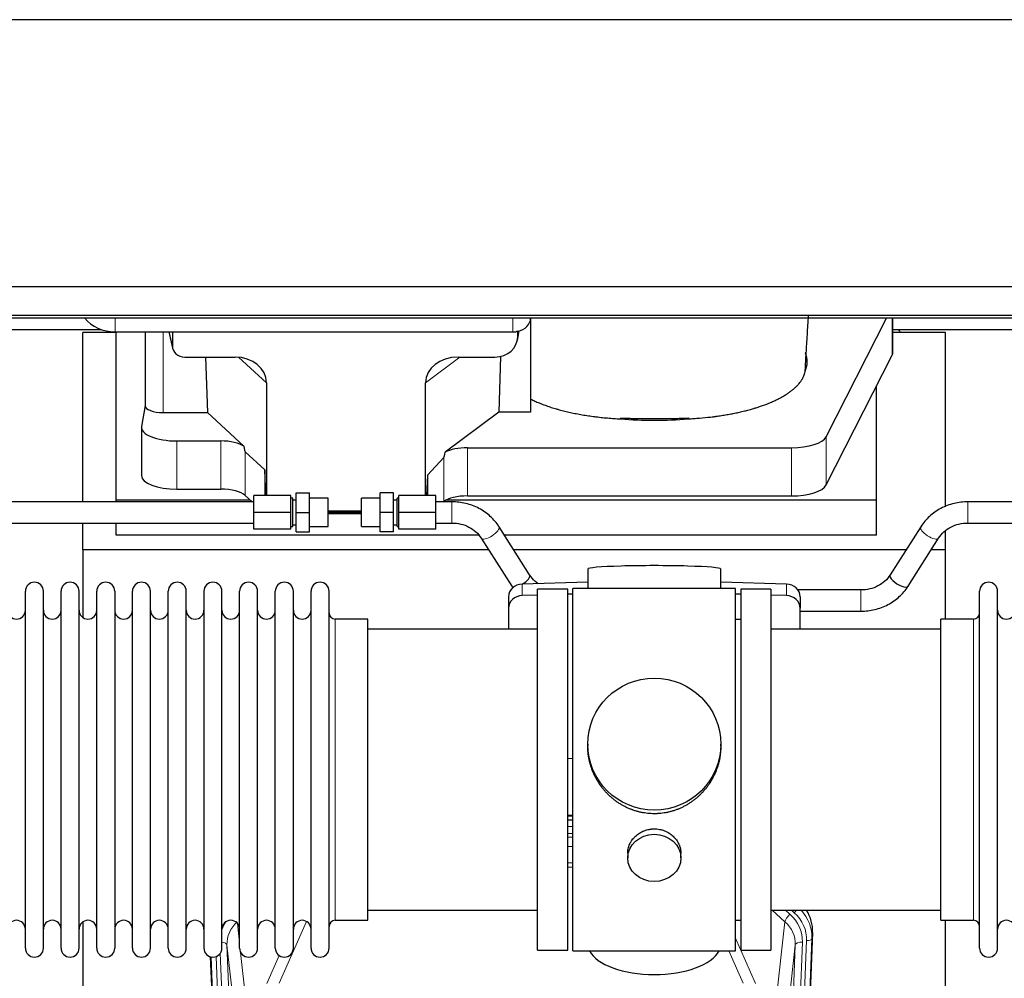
# Model space of a CAD drawing. Header units: inches. Extents: x 0 to 23760, y -13 to 16800.
# Tile 11 of 222: x 3426 to 3983, y 6109 to 6651. Entities that reach past the tile are written whole.
import ezdxf

# ---------------------------------------------------------------- set-up
doc = ezdxf.new("R2010")
doc.units = ezdxf.units.IN
doc.layers.add('254', color=7, linetype='Continuous', true_color=0xffffff)

msp = doc.modelspace()

# ---------------------------------------------------------------- linework, layer by layer
at = {"layer": '254', "color": 2, "linetype": 'Continuous', "lineweight": 25}
for p, q in [((6116.291, 6650.91), (2761.791, 6650.91)), ((6116.291, 6499.885), (2761.791, 6499.885)), ((4386.089, 6483.601), (2811.291, 6483.601)), ((4386.089, 6482.101), (2811.291, 6482.101)), ((3715.345, 6482.102), (3715.345, 6429.049)), ((3882.558, 6415.077), (3916.658, 6482.1)), ((3920.315, 6462.771), (3920.315, 6482.1)), ((3360.317, 6475.733), (3472.251, 6475.733)), ((3480.951, 6473.993), (3461.951, 6473.993)), ((3461.951, 6378.297), (3461.951, 6473.993)), ((3480.345, 6474.377), (3705.345, 6474.377)), ((3480.951, 6379.282), (3480.951, 6474.376)), ((3497.277, 6474.379), (3497.277, 6432.637)), ((3510.689, 6474.377), (3512.794, 6465.135)), ((3512.655, 6474.377), (3512.655, 6466.366)), ((3707.85, 6469.609), (3708.935, 6474.906)), ((3708.06, 6471.676), (3708.06, 6474.973)), ((3949.951, 6473.993), (3920.316, 6473.993)), ((3920.317, 6475.733), (4032.251, 6475.733)), ((3949.951, 6375.543), (3949.951, 6473.993)), ((3882.558, 6387.822), (3919.947, 6461.309)), ((3519.628, 6460.18), (3548.089, 6460.18)), ((3531.342, 6460.18), (3532.576, 6428.731)), ((3674.257, 6460.18), (3695.109, 6460.18)), ((3698.228, 6460.516), (3697.307, 6429.049)), ((3565.885, 6445.55), (3565.885, 6381.797)), ((3655.92, 6381.797), (3655.92, 6445.644)), ((3910.951, 6379.282), (3910.951, 6443.628)), ((3497.277, 6432.767), (3495.206, 6420.879)), ((3507.486, 6428.731), (3532.576, 6428.731)), ((3553.126, 6409.752), (3532.576, 6428.731)), ((3697.307, 6429.049), (3667.055, 6406.329)), ((3715.345, 6429.049), (3697.307, 6429.049)), ((3495.162, 6420.37), (3495.162, 6393.115)), ((3515.162, 6412.716), (3539.996, 6412.716)), ((3564.965, 6396.415), (3553.855, 6406.582)), ((3679.536, 6408.886), (3862.926, 6408.886)), ((3666.219, 6403.423), (3656.901, 6393.277)), ((3564.965, 6396.415), (3564.965, 6381.796)), ((3565.538, 6381.796), (3564.965, 6396.415)), ((3656.901, 6393.277), (3656.347, 6381.796)), ((3656.901, 6393.277), (3656.901, 6381.796)), ((3515.162, 6385.461), (3539.996, 6385.461)), ((3558.732, 6378.296), (3402.732, 6378.296)), ((3480.951, 6378.296), (3480.951, 6379.282)), ((3556.712, 6379.282), (3480.951, 6379.282)), ((3553.855, 6381.918), (3557.775, 6378.296)), ((3558.732, 6372.296), (3558.732, 6381.796)), ((3579.732, 6381.796), (3558.732, 6381.796)), ((3579.732, 6372.296), (3579.732, 6381.796)), ((3580.732, 6380.296), (3579.732, 6380.296)), ((3580.732, 6364.296), (3580.732, 6380.296)), ((3582.732, 6379.296), (3580.732, 6379.296)), ((3582.732, 6372.296), (3582.732, 6383.296)), ((3582.732, 6383.296), (3590.232, 6383.296)), ((3590.232, 6372.296), (3590.232, 6383.296)), ((3600.732, 6380.296), (3590.232, 6380.296)), ((3600.732, 6364.296), (3600.732, 6380.296)), ((3630.232, 6380.296), (3619.732, 6380.296)), ((3619.732, 6364.296), (3619.732, 6380.296)), ((3630.232, 6372.296), (3630.232, 6383.296)), ((3637.732, 6383.296), (3630.232, 6383.296)), ((3637.732, 6372.296), (3637.732, 6383.296)), ((3639.732, 6379.296), (3637.732, 6379.296)), ((3640.732, 6380.296), (3639.732, 6380.296)), ((3639.732, 6364.296), (3639.732, 6380.296)), ((3640.732, 6372.296), (3640.732, 6381.796)), ((3661.732, 6381.796), (3640.732, 6381.796)), ((3661.732, 6372.296), (3661.732, 6381.796)), ((3670.732, 6378.296), (3661.732, 6378.296)), ((3665.898, 6378.296), (3666.219, 6378.533)), ((3910.951, 6379.282), (3667.437, 6379.282)), ((3679.536, 6381.631), (3862.926, 6381.631)), ((3910.951, 6359.479), (3910.951, 6379.282)), ((4118.732, 6378.296), (3962.732, 6378.296)), ((3558.732, 6362.796), (3558.732, 6372.296)), ((3579.732, 6372.296), (3558.732, 6372.296)), ((3579.732, 6362.796), (3579.732, 6372.296)), ((3582.732, 6361.296), (3582.732, 6372.296)), ((3582.732, 6372.296), (3590.232, 6372.296)), ((3590.232, 6361.296), (3590.232, 6372.296)), ((3619.732, 6372.299), (3600.732, 6372.299)), ((3600.732, 6372.294), (3619.732, 6372.294)), ((3619.732, 6372.956), (3600.733, 6372.956)), ((3630.232, 6361.296), (3630.232, 6372.296)), ((3637.732, 6372.296), (3630.232, 6372.296)), ((3637.732, 6361.296), (3637.732, 6372.296)), ((3640.732, 6362.796), (3640.732, 6372.296)), ((3661.732, 6372.296), (3640.732, 6372.296)), ((3661.732, 6362.796), (3661.732, 6372.296)), ((3600.732, 6371.653), (3619.731, 6371.653)), ((3402.732, 6366.296), (3558.732, 6366.296)), ((3461.951, 6351.168), (3461.951, 6366.297)), ((3480.951, 6359.479), (3480.951, 6366.296)), ((3579.732, 6362.796), (3558.732, 6362.796)), ((3579.732, 6364.296), (3580.732, 6364.296)), ((3580.732, 6365.296), (3582.732, 6365.296)), ((3582.732, 6361.296), (3590.232, 6361.296)), ((3590.232, 6364.296), (3600.732, 6364.296)), ((3619.732, 6364.296), (3630.232, 6364.296)), ((3637.732, 6361.296), (3630.232, 6361.296)), ((3637.732, 6365.296), (3639.732, 6365.296)), ((3639.732, 6364.296), (3640.732, 6364.296)), ((3661.732, 6362.796), (3640.732, 6362.796)), ((3661.732, 6366.296), (3670.732, 6366.296)), ((3714.763, 6337.002), (3697.443, 6364.191)), ((3936.021, 6364.191), (3918.7, 6337.002)), ((3949.951, 6351.168), (3949.951, 6361.907)), ((3962.732, 6366.296), (4118.732, 6366.296)), ((3685.88, 6359.479), (3480.951, 6359.479)), ((3687.322, 6357.744), (3704.643, 6330.554)), ((3910.951, 6359.479), (3700.439, 6359.479)), ((3928.821, 6330.554), (3946.142, 6357.744)), ((3461.951, 6351.168), (3461.951, 6312.923)), ((3691.517, 6351.168), (3461.951, 6351.168)), ((3927.724, 6351.168), (3705.745, 6351.168)), ((3949.951, 6351.168), (3941.945, 6351.168)), ((3949.951, 6311.969), (3949.951, 6351.168)), ((3747.627, 6340.312), (3747.627, 6329.249)), ((3822.955, 6329.249), (3822.955, 6340.312)), ((3429.491, 6316.318), (3429.491, 6327.719)), ((3439.691, 6316.318), (3439.691, 6327.719)), ((3449.691, 6316.318), (3449.691, 6327.719)), ((3459.891, 6316.318), (3459.891, 6327.719)), ((3469.891, 6316.318), (3469.891, 6327.719)), ((3480.091, 6327.719), (3480.091, 6316.318)), ((3490.091, 6316.318), (3490.091, 6327.719)), ((3500.291, 6316.318), (3500.291, 6327.719)), ((3510.291, 6125.919), (3510.291, 6327.719)), ((3520.491, 6125.919), (3520.491, 6327.719)), ((3530.491, 6327.719), (3530.491, 6125.919)), ((3540.691, 6125.919), (3540.691, 6327.719)), ((3550.691, 6125.919), (3550.691, 6327.719)), ((3560.891, 6125.919), (3560.891, 6327.719)), ((3570.891, 6125.919), (3570.891, 6327.719)), ((3581.091, 6125.919), (3581.091, 6327.719)), ((3591.091, 6125.919), (3591.091, 6327.719)), ((3601.291, 6125.919), (3601.291, 6327.719)), ((3747.628, 6332.886), (3710.512, 6331.736)), ((3736.291, 6328.819), (3719.291, 6328.819)), ((3719.291, 6124.819), (3719.291, 6328.819)), ((3736.291, 6124.819), (3736.291, 6328.819)), ((3784.002, 6329.249), (3739.291, 6329.249)), ((3739.291, 6124.389), (3739.291, 6329.249)), ((3831.291, 6329.249), (3784.002, 6329.249)), ((3860.07, 6331.736), (3822.954, 6332.886)), ((3831.291, 6124.389), (3831.291, 6329.249)), ((3851.291, 6328.819), (3834.291, 6328.819)), ((3834.291, 6328.819), (3834.291, 6124.819)), ((3851.291, 6328.819), (3851.291, 6124.819)), ((3902.11, 6328.449), (3866.542, 6328.449)), ((3969.291, 6316.318), (3969.291, 6327.719)), ((3979.491, 6316.318), (3979.491, 6327.719)), ((3702.791, 6324.644), (3702.791, 6318.18)), ((3719.292, 6325.543), (3710.512, 6325.271)), ((3739.292, 6326.163), (3736.292, 6326.07)), ((3834.29, 6326.07), (3831.291, 6326.163)), ((3860.07, 6325.271), (3851.291, 6325.543)), ((3867.791, 6324.644), (3867.791, 6318.18)), ((3702.791, 6318.18), (3702.791, 6306.319)), ((3867.791, 6306.319), (3867.791, 6318.18)), ((3429.491, 6125.919), (3429.491, 6316.318)), ((3439.691, 6125.919), (3439.691, 6316.318)), ((3449.691, 6125.919), (3449.691, 6316.318)), ((3459.891, 6125.919), (3459.891, 6316.318)), ((3469.891, 6125.919), (3469.891, 6316.318)), ((3480.091, 6316.318), (3480.091, 6125.919)), ((3490.091, 6125.919), (3490.091, 6316.318)), ((3500.291, 6125.919), (3500.291, 6316.318)), ((3623.291, 6311.969), (3604.791, 6311.969)), ((3623.291, 6141.669), (3623.291, 6311.969)), ((3834.291, 6311.819), (3831.291, 6311.819)), ((3867.791, 6316.449), (3902.11, 6316.449)), ((3965.791, 6311.969), (3947.291, 6311.969)), ((3947.291, 6302.348), (3947.291, 6311.969)), ((3969.291, 6125.919), (3969.291, 6316.318)), ((3979.491, 6125.919), (3979.491, 6316.318)), ((3719.291, 6306.319), (3623.291, 6306.319)), ((3947.291, 6306.319), (3851.291, 6306.319)), ((3947.291, 6141.669), (3947.291, 6302.348)), ((3747.652, 6241.307), (3747.652, 6240.17)), ((3822.931, 6240.169), (3822.931, 6241.307)), ((3736.292, 6233.308), (3739.292, 6233.215)), ((3739.289, 6200.937), (3736.291, 6200.937)), ((3736.289, 6198.433), (3739.288, 6198.433)), ((3770.243, 6179.535), (3770.243, 6176.95)), ((3800.339, 6176.95), (3800.339, 6179.523)), ((3623.291, 6147.319), (3719.291, 6147.319)), ((3851.291, 6147.319), (3947.291, 6147.319)), ((3461.951, 6140.71), (3461.951, 5913.909)), ((3604.791, 6141.669), (3623.291, 6141.669)), ((3831.291, 6141.819), (3834.291, 6141.819)), ((3947.291, 6141.669), (3965.791, 6141.669)), ((3949.951, 5928.101), (3949.951, 6141.664)), ((3874.813, 6134.816), (3861.695, 5801.615)), ((3719.291, 6124.819), (3736.291, 6124.819)), ((3739.291, 6124.389), (3831.291, 6124.389)), ((3834.291, 6124.819), (3851.291, 6124.819)), ((3546.887, 5801.615), (3534.314, 6120.978))]:
    msp.add_line(p, q, dxfattribs=at)
at = {"layer": '254', "color": 110, "linetype": 'Continuous', "lineweight": 13}
for p, q in [((3480.345, 6474.377), (3480.345, 6482.101)), ((3705.345, 6474.377), (3705.345, 6482.101)), ((3919.947, 6482.1), (3919.947, 6461.309)), ((3507.486, 6428.731), (3507.486, 6474.377)), ((3510.831, 6474.377), (3512.655, 6466.366)), ((3708.06, 6471.676), (3708.708, 6474.839)), ((3565.885, 6445.55), (3550.147, 6460.086)), ((3675.276, 6460.18), (3655.92, 6445.644)), ((3515.162, 6412.716), (3515.162, 6385.461)), ((3539.996, 6412.716), (3539.996, 6385.461)), ((3882.558, 6415.077), (3882.558, 6387.822)), ((3553.855, 6406.582), (3553.855, 6381.918)), ((3679.536, 6408.886), (3679.536, 6381.631)), ((3862.926, 6408.886), (3862.926, 6381.631)), ((3666.219, 6403.423), (3666.219, 6378.533)), ((3670.732, 6378.296), (3670.732, 6366.296)), ((3962.732, 6378.296), (3962.732, 6366.296)), ((3710.512, 6331.736), (3710.512, 6325.271)), ((3860.07, 6331.736), (3860.07, 6325.271)), ((3902.11, 6328.449), (3902.11, 6316.449)), ((3604.791, 6141.669), (3604.791, 6311.969)), ((3965.791, 6302.348), (3965.791, 6311.969)), ((3965.791, 6141.669), (3965.791, 6302.348)), ((3739.289, 6200.547), (3736.291, 6200.547)), ((3736.289, 6194.795), (3739.29, 6194.795)), ((3739.29, 6190.825), (3736.289, 6190.825)), ((3736.29, 6188.734), (3739.289, 6188.734)), ((3739.289, 6183.441), (3736.29, 6183.441)), ((3736.29, 6174.183), (3739.29, 6174.183)), ((3739.29, 6171.738), (3736.29, 6171.738)), ((3859.217, 6140.842), (3851.915, 6147.319)), ((3862.042, 6145.098), (3859.537, 6147.319)), ((3864.433, 6145.933), (3862.871, 6147.319)), ((3549.464, 6139.95), (3550.691, 6128.863)), ((3588.459, 6141.073), (3573.078, 6106.042)), ((3853.992, 6093.642), (3859.217, 6140.842)), ((3874.813, 6134.816), (3874.433, 6131.379)), ((3543.528, 6127.696), (3556.594, 5795.803)), ((3548.775, 6080.29), (3543.528, 6127.696)), ((3831.291, 6131.571), (3842.566, 6105.892)), ((3851.989, 5795.803), (3865.055, 6127.696)), ((3869.047, 6129.323), (3855.981, 5797.429)), ((3858.328, 5797.137), (3871.439, 6130.159)), ((3865.055, 6127.696), (3859.807, 6080.29)), ((3874.433, 6131.379), (3861.322, 5798.357)), ((3539.784, 6123.012), (3552.602, 5797.429)), ((3551.281, 6123.539), (3554.59, 6093.642)), ((3566.017, 6105.892), (3572.997, 6121.79)), ((3835.504, 6106.042), (3827.449, 6124.389)), ((3547.261, 5798.357), (3534.562, 6120.92)), ((3537.497, 6121.188), (3550.255, 5797.137))]:
    msp.add_line(p, q, dxfattribs=at)
at = {"layer": '254', "color": 2, "linetype": 'Continuous', "lineweight": 25}
for centre, radius, start, end in [((3434.591, 6327.719), 5.1, 0, 180), ((3454.791, 6327.719), 5.1, 0, 180), ((3474.991, 6327.719), 5.1, 0, 180), ((3495.191, 6327.719), 5.1, 0, 180), ((3515.391, 6327.719), 5.1, 0, 180), ((3535.591, 6327.719), 5.1, 0, 180), ((3555.791, 6327.719), 5.1, 0, 180), ((3575.991, 6327.719), 5.1, 0, 180), ((3596.191, 6327.719), 5.1, 0, 180), ((3974.391, 6327.719), 5.1, 0, 180), ((3424.491, 6316.969), 5, 180, 0), ((3444.691, 6316.969), 5, 180, 0), ((3464.891, 6316.969), 5, 180, 0), ((3485.091, 6316.969), 5, 180, 0), ((3505.291, 6316.969), 5, 180, 0), ((3525.491, 6316.969), 5, 180, 0), ((3545.691, 6316.969), 5, 180, 0), ((3565.891, 6316.969), 5, 180, 0), ((3586.091, 6316.969), 5, 180, 0), ((3984.491, 6316.969), 5, 180, 0), ((3604.791, 6315.469), 3.5, 180, 270), ((3965.791, 6315.469), 3.5, 270, 0), ((3424.491, 6136.669), 5, 0, 180), ((3444.691, 6136.669), 5, 0, 180), ((3464.891, 6136.669), 5, 0, 180), ((3485.091, 6136.669), 5, 0, 180), ((3505.291, 6136.669), 5, 0, 180), ((3525.491, 6136.669), 5, 0, 180), ((3545.691, 6136.669), 5, 0, 180), ((3565.891, 6136.669), 5, 0, 180), ((3586.091, 6136.669), 5, 0, 180), ((3604.791, 6138.169), 3.5, 90, 180), ((3965.791, 6138.169), 3.5, 0, 90), ((3984.491, 6136.669), 5, 0, 180), ((3434.591, 6125.919), 5.1, 180, 0), ((3454.791, 6125.919), 5.1, 180, 0), ((3474.991, 6125.919), 5.1, 180, 0), ((3495.191, 6125.919), 5.1, 180, 0), ((3515.391, 6125.919), 5.1, 180, 0), ((3535.591, 6125.919), 5.1, 180, 0), ((3555.791, 6125.919), 5.1, 180, 0), ((3575.991, 6125.919), 5.1, 180, 0), ((3596.191, 6125.919), 5.1, 180, 0), ((3974.391, 6125.919), 5.1, 180, 0)]:
    msp.add_arc(centre, radius, start, end, dxfattribs=at)
for centre, major_axis, ratio, start_param, end_param in [((3480.345, 6490.245), (-20, 0), 0.7933958, 0.5389795, 1.5707963), ((3705.345, 6482.311), (-10, 0), 0.7933958, 1.8474697, 3.1150834), ((3705.345, 6482.311), (-10, 0), 0.7933958, 1.5707963, 1.7425489), ((3705.345, 6495.17), (0, -20.985), 0.4765235, 0.1717525, 0.2749449), ((3705.951, 6377.836), (-244, 0), 0.8870108, 3.6019342, 3.6108681), ((3695.019, 6471.756), (13.036, -0.373), 0.8874794, 4.7446027, 6.3085613), ((3519.682, 6466.413), (-7.024, -0.222), 0.8867966, 6.2551969, 7.8183965), ((3785.295, 6457.498), (-86.5, 0), 0.3826834, 2.9725041, 3.2916257), ((3900.315, 6462.771), (-20, 0), 0.3826834, 2.9492947, 3.1416097), ((3547.473, 6445.044), (-18.368, -1.548), 0.8197595, 3.0726, 4.6099191), ((3675.015, 6445.044), (19.053, -1.602), 0.7899984, 1.6768142, 3.2079098), ((3507.486, 6432.637), (-10.208, 0), 0.3826834, 0.0000123, 1.5707963), ((3785.295, 6457.498), (-86.5, 0), 0.3826834, 1.3483772, 1.7943795), ((3515.162, 6420.37), (-20, 0), 0.3826834, 6.216629, 7.8539816), ((3539.996, 6406.976), (15, 0), 0.3826834, 0.5047652, 1.5707963), ((3862.926, 6416.539), (-20, 0), 0.3826834, 1.5707963, 2.9492947), ((3539.996, 6818.19), (13.933, -411.641), 0.0134983, 6.1578935, 6.2699677), ((3679.536, 6749.656), (-13.469, -346.314), 0.0190642, 0.0224463, 0.1321927), ((3679.536, 6403.145), (15, 0), 0.3826834, 1.5707963, 2.5536377), ((3515.162, 6393.115), (-20, 0), 0.3826834, 0.0000123, 1.5707963), ((3539.996, 6379.721), (15, 0), 0.3826834, 0.392691, 1.5707963), ((3862.926, 6389.285), (-20, 0), 0.3826834, 1.5707963, 2.9492947), ((3679.536, 6375.891), (15, 0), 0.3826834, 1.5707963, 2.6633841), ((3785.291, 6340.312), (37.664, 0), 0.0504434, 0, 3.1415927), ((3709.703, 6333.778), (5.06, 3.224), 0.3659982, 4.6529932, 6.2831853), ((3923.761, 6333.778), (-5.06, 3.224), 0.3659982, 0, 3.1415927), ((3710.791, 6324.644), (8, 0), 0.8870108, 1.6057029, 3.1415927), ((3709.703, 6333.778), (5.06, 3.224), 0.3659982, 3.1415927, 3.5847536), ((3859.791, 6324.644), (8, 0), 0.8870108, 0, 1.5358897), ((3710.791, 6318.18), (8, 0), 0.8870108, 1.6057029, 3.1415927), ((3859.791, 6318.18), (8, 0), 0.8870108, 0, 1.5358897), ((3847.792, 6135.625), (-27.038, -0.124), 0.8859493, 3.102669, 3.6464193), ((3785.291, 6128.361), (37.64, 0), 0.4617486, 3.372107, 6.0525728)]:
    msp.add_ellipse(centre, major_axis=major_axis, ratio=ratio, start_param=start_param, end_param=end_param, dxfattribs=at)
at = {"layer": '254', "color": 110, "linetype": 'Continuous', "lineweight": 13}
for centre, major_axis, ratio, start_param, end_param in [((3692.382, 6360.967), (5.06, 3.224), 0.3659982, 3.1521955, 6.2831853), ((3941.081, 6360.967), (-5.06, 3.224), 0.3659982, 0, 3.1309898), ((3862.042, 6143.251), (2.654, 2.992), 0.3265056, 1.2180917, 2.7365282), ((3845.028, 6130.042), (-24.034, -0.11), 0.8859493, 3.102669, 3.9217821), ((3864.433, 6147.318), (1.991, 2.244), 0.3265056, 4.3596844, 4.9945095), ((3847.419, 6130.877), (-24.034, -0.11), 0.8859493, 3.102669, 3.9217821), ((3847.419, 6132.263), (27.029, -0.244), 0.8851019, 6.2564288, 6.9740615), ((3563.555, 6130.042), (24.034, -0.11), 0.8859493, 2.6223803, 2.8322909), ((3563.555, 6128.195), (20.033, -0.591), 0.8872905, 2.3837407, 3.2028538), ((3845.028, 6128.195), (-20.033, -0.591), 0.8872905, 3.0803315, 3.8994446), ((3539.536, 6127.476), (3.997, 0.157), 0.4614673, 0.0341943, 1.2593116), ((3869.047, 6127.476), (3.997, -0.157), 0.4614673, 1.5889619, 3.1073983), ((3871.439, 6131.544), (2.998, -0.118), 0.4614673, 4.7305545, 6.248991)]:
    msp.add_ellipse(centre, major_axis=major_axis, ratio=ratio, start_param=start_param, end_param=end_param, dxfattribs=at)
at = {"layer": '254', "color": 2, "linetype": 'Continuous', "lineweight": 25}
for centre, major_axis, ratio in [((3785.291, 6241.307), (37.64, 0), 0.9914449), ((3785.291, 6176.95), (-15.048, 0), 0.8870108)]:
    msp.add_ellipse(centre, major_axis=major_axis, ratio=ratio, dxfattribs=at)
for points, knots in [([(3870.792, 6454.741), (3870.843, 6455.64), (3871.084, 6459.853), (3871.548, 6467.614), (3872.089, 6476.365), (3872.431, 6481.786), (3872.545, 6483.599)], [0, 0, 0, 0, 0.0960741, 0.4489663, 0.8160645, 1, 1, 1, 1]), ([(3804.474, 6425.22), (3805.547, 6425.271), (3806.616, 6425.331), (3808.746, 6425.468), (3809.807, 6425.546), (3812.978, 6425.805), (3815.077, 6426.013), (3817.68, 6426.317), (3818.199, 6426.381), (3818.977, 6426.479), (3819.366, 6426.529), (3819.883, 6426.597), (3820.142, 6426.631), (3821.303, 6426.788), (3822.323, 6426.936), (3824.342, 6427.247), (3825.339, 6427.41), (3827.313, 6427.753), (3828.288, 6427.932), (3830.216, 6428.306), (3831.168, 6428.501), (3833.051, 6428.906), (3834.911, 6429.327), (3837.635, 6430.004), (3839.406, 6430.487), (3840.717, 6430.861), (3841.151, 6430.988), (3841.69, 6431.149), (3841.798, 6431.181), (3842.013, 6431.246), (3842.12, 6431.278), (3842.441, 6431.376), (3842.654, 6431.442), (3843.713, 6431.772), (3844.543, 6432.042), (3846.978, 6432.871), (3848.53, 6433.448), (3850.756, 6434.349), (3852.205, 6434.962), (3854.278, 6435.915), (3855.591, 6436.574), (3856.869, 6437.246), (3857.491, 6437.587), (3858.397, 6438.109), (3858.695, 6438.284), (3859.061, 6438.505), (3859.134, 6438.55), (3859.279, 6438.638), (3859.496, 6438.772), (3859.709, 6438.906), (3860.414, 6439.353), (3861.497, 6440.075), (3862.993, 6441.179), (3864.36, 6442.304), (3865.188, 6443.067), (3865.973, 6443.837), (3866.344, 6444.226), (3867.393, 6445.401), (3868.006, 6446.199), (3868.595, 6447.112), (3868.659, 6447.213), (3868.785, 6447.417), (3868.846, 6447.519), (3869.026, 6447.826), (3869.139, 6448.03), (3869.462, 6448.644), (3869.654, 6449.053), (3869.991, 6449.873), (3870.137, 6450.283), (3870.383, 6451.105), (3870.484, 6451.516), (3870.561, 6451.927)], [0, 0, 0, 0, 0.03125, 0.03125, 0.0625, 0.0625, 0.125, 0.125, 0.140625, 0.140625, 0.1484375, 0.1523437, 0.15625, 0.15625, 0.1875, 0.1875, 0.21875, 0.21875, 0.25, 0.25, 0.28125, 0.28125, 0.3125, 0.34375, 0.375, 0.375, 0.390625, 0.390625, 0.3945312, 0.3945312, 0.3984375, 0.3984375, 0.40625, 0.40625, 0.4375, 0.4375, 0.5, 0.5, 0.53125, 0.5625, 0.59375, 0.59375, 0.625, 0.625, 0.640625, 0.640625, 0.6445312, 0.6445312, 0.6484375, 0.65625, 0.65625, 0.6875, 0.71875, 0.75, 0.78125, 0.78125, 0.8125, 0.8125, 0.875, 0.875, 0.8828125, 0.8828125, 0.890625, 0.890625, 0.90625, 0.90625, 0.9375, 0.9375, 0.96875, 0.96875, 1, 1, 1, 1]), ([(3870.604, 6452.487), (3870.643, 6452.703), (3870.675, 6452.918), (3870.726, 6453.349), (3870.764, 6453.78), (3870.779, 6454.211), (3870.786, 6454.533), (3870.787, 6454.641), (3870.788, 6454.748)], [0, 0, 0, 0, 0.2858572, 0.2858572, 0.5717144, 0.8575716, 0.8575716, 1, 1, 1, 1]), ([(3715.345, 6436.383), (3716.108, 6436), (3716.893, 6435.626), (3718.51, 6434.895), (3720.171, 6434.18), (3721.921, 6433.498), (3723.715, 6432.831), (3724.634, 6432.506), (3726.517, 6431.873), (3727.481, 6431.564), (3728.963, 6431.114), (3729.462, 6430.966), (3730.094, 6430.784), (3730.22, 6430.748), (3730.475, 6430.675), (3730.602, 6430.639), (3730.985, 6430.532), (3731.241, 6430.461), (3732.526, 6430.109), (3733.569, 6429.839), (3735.682, 6429.32), (3737.824, 6428.823), (3740.022, 6428.367), (3742.248, 6427.933), (3743.375, 6427.726), (3745.657, 6427.335), (3746.812, 6427.15), (3749.152, 6426.801), (3750.336, 6426.638), (3751.834, 6426.447), (3752.284, 6426.391), (3752.737, 6426.336), (3753.039, 6426.3), (3753.191, 6426.282), (3753.948, 6426.194), (3754.555, 6426.126), (3756.378, 6425.932), (3757.598, 6425.814), (3760.045, 6425.602), (3761.273, 6425.507), (3763.737, 6425.341), (3764.973, 6425.27), (3766.214, 6425.211)], [0, 0, 0, 0, 0.0625, 0.0625, 0.125, 0.1875, 0.1875, 0.25, 0.25, 0.3125, 0.3125, 0.34375, 0.34375, 0.3515625, 0.3515625, 0.359375, 0.359375, 0.375, 0.375, 0.4375, 0.4375, 0.5, 0.5625, 0.5625, 0.625, 0.625, 0.6875, 0.6875, 0.75, 0.75, 0.765625, 0.7734375, 0.7734375, 0.78125, 0.78125, 0.8125, 0.8125, 0.875, 0.875, 0.9375, 0.9375, 1, 1, 1, 1]), ([(3766.024, 6425.69), (3766.82, 6425.651), (3767.617, 6425.617), (3769.214, 6425.561), (3770.015, 6425.538), (3771.218, 6425.511), (3771.619, 6425.504), (3772.423, 6425.492), (3772.825, 6425.487), (3773.63, 6425.479), (3774.033, 6425.476), (3774.839, 6425.472), (3775.242, 6425.47), (3775.848, 6425.469), (3776.049, 6425.468), (3776.453, 6425.468), (3776.655, 6425.468), (3777.26, 6425.468), (3777.664, 6425.468), (3778.876, 6425.468), (3779.683, 6425.468), (3782.106, 6425.469), (3783.722, 6425.468), (3786.952, 6425.468), (3788.568, 6425.468), (3791.798, 6425.467), (3793.413, 6425.467), (3795.079, 6425.467), (3795.13, 6425.467), (3795.231, 6425.467), (3795.281, 6425.467), (3795.433, 6425.467), (3795.533, 6425.467), (3795.836, 6425.468), (3796.038, 6425.469), (3796.644, 6425.472), (3797.048, 6425.476), (3797.653, 6425.483), (3797.855, 6425.486), (3798.259, 6425.492), (3798.864, 6425.501), (3799.468, 6425.514), (3801.476, 6425.563), (3803.072, 6425.621), (3804.658, 6425.698)], [0, 0, 0, 0, 0.0625, 0.0625, 0.125, 0.125, 0.15625, 0.15625, 0.1875, 0.1875, 0.21875, 0.21875, 0.25, 0.25, 0.265625, 0.265625, 0.28125, 0.28125, 0.3125, 0.3125, 0.375, 0.375, 0.5, 0.5, 0.625, 0.625, 0.75, 0.75, 0.7539063, 0.7539063, 0.7578125, 0.7578125, 0.765625, 0.765625, 0.78125, 0.78125, 0.8125, 0.8125, 0.828125, 0.828125, 0.84375, 0.875, 0.875, 1, 1, 1, 1]), ([(3697.431, 6364.21), (3696.038, 6366.377), (3692.764, 6370.267), (3686.283, 6374.887), (3678.693, 6377.672), (3673.434, 6378.289), (3670.732, 6378.296)], [0, 0, 0, 0, 0.2492977, 0.5015497, 0.7530506, 1, 1, 1, 1]), ([(3962.732, 6378.296), (3960.03, 6378.288), (3954.772, 6377.668), (3947.18, 6374.887), (3940.696, 6370.269), (3937.425, 6366.378), (3936.033, 6364.21)], [0, 0, 0, 0, 0.2469717, 0.498386, 0.7507276, 1, 1, 1, 1]), ([(3670.732, 6366.296), (3672.5, 6366.311), (3675.841, 6365.948), (3680.556, 6364.223), (3684.53, 6361.436), (3686.498, 6359.068), (3687.334, 6357.725)], [0, 0, 0, 0, 0.2548586, 0.5023655, 0.7487111, 1, 1, 1, 1]), ([(3946.129, 6357.725), (3946.964, 6359.069), (3948.93, 6361.438), (3952.907, 6364.222), (3957.623, 6365.945), (3960.965, 6366.31), (3962.732, 6366.296)], [0, 0, 0, 0, 0.251329, 0.4975182, 0.7451753, 1, 1, 1, 1]), ([(3719.644, 6331.906), (3718.972, 6332.37), (3717.08, 6333.876), (3715.586, 6335.676), (3714.751, 6337.02)], [0, 0, 0, 0, 0.3352734, 1, 1, 1, 1]), ([(3918.712, 6337.02), (3917.877, 6335.677), (3915.909, 6333.309), (3911.934, 6330.523), (3907.219, 6328.797), (3903.878, 6328.434), (3902.11, 6328.449)], [0, 0, 0, 0, 0.2512889, 0.4976345, 0.7451414, 1, 1, 1, 1]), ([(3902.11, 6316.449), (3904.812, 6316.456), (3910.071, 6317.074), (3917.661, 6319.858), (3924.143, 6324.479), (3927.416, 6328.369), (3928.809, 6330.536)], [0, 0, 0, 0, 0.2469494, 0.4984503, 0.7507023, 1, 1, 1, 1]), ([(3785.291, 6201.936), (3784.664, 6201.936), (3783.414, 6201.968), (3781.557, 6202.113), (3779.717, 6202.352), (3777.894, 6202.685), (3776.088, 6203.11), (3774.894, 6203.456), (3774.004, 6203.739), (3773.708, 6203.837), (3773.338, 6203.965), (3773.264, 6203.991), (3773.117, 6204.043), (3772.896, 6204.121), (3772.091, 6204.417), (3770.795, 6204.94), (3769.114, 6205.719), (3767.476, 6206.578), (3765.883, 6207.517), (3764.333, 6208.535), (3763.33, 6209.266), (3762.711, 6209.74), (3762.588, 6209.836), (3762.343, 6210.029), (3761.978, 6210.319), (3761.619, 6210.616), (3760.91, 6211.217), (3759.986, 6212.039), (3758.664, 6213.333), (3757.407, 6214.687), (3756.212, 6216.102), (3755.459, 6217.086), (3754.909, 6217.839), (3754.639, 6218.22), (3754.375, 6218.606), (3754.2, 6218.865), (3754.113, 6218.995), (3753.683, 6219.648), (3753.023, 6220.706), (3752.115, 6222.328), (3751.287, 6223.987), (3750.539, 6225.682), (3749.872, 6227.413), (3749.482, 6228.592), (3749.21, 6229.485), (3749.079, 6229.934), (3748.936, 6230.462), (3748.876, 6230.689), (3748.837, 6230.841), (3748.818, 6230.917), (3748.645, 6231.601), (3748.37, 6232.818), (3748.05, 6234.648), (3747.822, 6236.482), (3747.683, 6238.321), (3747.652, 6239.569), (3747.652, 6240.203), (3747.652, 6240.223)], [0, 0, 0, 0, 0.0312188, 0.0624376, 0.0936563, 0.1248751, 0.1560939, 0.1873127, 0.1873127, 0.2029221, 0.2029221, 0.2068244, 0.2068244, 0.2107268, 0.2185315, 0.2497502, 0.280969, 0.3121878, 0.3434066, 0.3746254, 0.4058442, 0.4058442, 0.4136489, 0.4136489, 0.4214535, 0.4370629, 0.4370629, 0.4682817, 0.4995005, 0.5307193, 0.5619381, 0.5931568, 0.5931568, 0.6087662, 0.6165709, 0.6165709, 0.6243756, 0.6243756, 0.6555944, 0.6868132, 0.718032, 0.7492507, 0.7804695, 0.8116883, 0.8116883, 0.8272977, 0.8351024, 0.8390047, 0.8390047, 0.8429071, 0.8429071, 0.8741259, 0.9053447, 0.9365634, 0.9677822, 0.999001, 1, 1, 1, 1]), ([(3822.931, 6240.217), (3822.931, 6240.205), (3822.931, 6239.578), (3822.9, 6238.337), (3822.762, 6236.496), (3822.534, 6234.658), (3822.32, 6233.435), (3822.137, 6232.518), (3822.055, 6232.137), (3821.968, 6231.755), (3821.932, 6231.602), (3821.914, 6231.526), (3821.86, 6231.297), (3821.673, 6230.537), (3821.297, 6229.185), (3820.712, 6227.417), (3820.044, 6225.683), (3819.294, 6223.982), (3818.461, 6222.315), (3817.851, 6221.226), (3817.452, 6220.553), (3817.371, 6220.418), (3817.208, 6220.151), (3816.962, 6219.752), (3816.709, 6219.359), (3816.196, 6218.58), (3815.488, 6217.56), (3814.36, 6216.089), (3813.165, 6214.675), (3811.904, 6213.318), (3811.018, 6212.452), (3810.337, 6211.817), (3809.992, 6211.503), (3809.64, 6211.195), (3809.404, 6210.991), (3809.286, 6210.889), (3808.691, 6210.387), (3807.724, 6209.609), (3806.227, 6208.519), (3804.683, 6207.507), (3803.092, 6206.571), (3801.454, 6205.712), (3800.33, 6205.192), (3799.474, 6204.822), (3799.043, 6204.642), (3798.607, 6204.47), (3798.389, 6204.385), (3798.316, 6204.357), (3798.17, 6204.301), (3797.512, 6204.053), (3796.263, 6203.622), (3794.48, 6203.106), (3792.68, 6202.683), (3790.861, 6202.352), (3789.024, 6202.113), (3787.787, 6202.017), (3786.855, 6201.968), (3786.388, 6201.95), (3785.84, 6201.939), (3785.605, 6201.937), (3785.448, 6201.936), (3785.37, 6201.936), (3785.291, 6201.936)], [0, 0, 0, 0, 0.0006246, 0.0318551, 0.0630856, 0.0943161, 0.1255465, 0.1255465, 0.1411618, 0.1450656, 0.1450656, 0.1489694, 0.1489694, 0.156777, 0.1880075, 0.219238, 0.2504685, 0.2816989, 0.3129294, 0.3441599, 0.3441599, 0.3519675, 0.3519675, 0.3597751, 0.3753904, 0.3753904, 0.4066209, 0.4378513, 0.4690818, 0.5003123, 0.5315428, 0.5315428, 0.547158, 0.5549656, 0.5549656, 0.5627733, 0.5627733, 0.5940037, 0.6252342, 0.6564647, 0.6876952, 0.7189257, 0.7501562, 0.7501562, 0.7657714, 0.773579, 0.773579, 0.7774828, 0.7774828, 0.7813866, 0.8126171, 0.8438476, 0.8750781, 0.9063086, 0.937539, 0.9687695, 0.9687695, 0.9843848, 0.9921924, 0.9960962, 0.9960962, 1, 1, 1, 1]), ([(3770.243, 6179.533), (3770.244, 6179.963), (3770.268, 6180.395), (3770.328, 6180.941), (3770.341, 6181.052), (3770.372, 6181.273), (3770.422, 6181.603), (3770.485, 6181.93), (3770.629, 6182.582), (3770.749, 6183.012), (3771.033, 6183.863), (3771.198, 6184.284), (3771.481, 6184.909), (3771.582, 6185.116), (3771.714, 6185.373), (3771.741, 6185.424), (3771.796, 6185.526), (3771.878, 6185.679), (3771.964, 6185.83), (3772.254, 6186.33), (3772.507, 6186.718), (3773.051, 6187.472), (3773.343, 6187.837), (3773.81, 6188.366), (3773.97, 6188.54), (3774.218, 6188.796), (3774.345, 6188.922), (3774.473, 6189.047), (3774.56, 6189.13), (3774.603, 6189.172), (3774.998, 6189.541), (3775.363, 6189.851), (3776.121, 6190.436), (3776.514, 6190.711), (3777.328, 6191.225), (3777.749, 6191.464), (3778.293, 6191.741), (3778.403, 6191.795), (3778.624, 6191.9), (3778.736, 6191.952), (3779.072, 6192.103), (3779.298, 6192.199), (3779.981, 6192.468), (3780.443, 6192.625), (3781.381, 6192.897), (3781.856, 6193.011), (3782.581, 6193.15), (3782.824, 6193.19), (3783.191, 6193.242), (3783.314, 6193.259), (3783.499, 6193.28), (3783.561, 6193.287), (3783.684, 6193.301), (3783.746, 6193.307), (3784.302, 6193.359), (3784.794, 6193.383), (3785.777, 6193.383), (3786.267, 6193.36), (3787.244, 6193.269), (3787.732, 6193.2), (3788.34, 6193.085), (3788.461, 6193.061), (3788.704, 6193.009), (3789.066, 6192.927), (3789.423, 6192.833), (3790.13, 6192.629), (3790.592, 6192.471), (3791.498, 6192.115), (3791.942, 6191.916), (3792.593, 6191.587), (3792.808, 6191.472), (3793.127, 6191.291), (3793.233, 6191.229), (3793.443, 6191.104), (3793.546, 6191.041), (3794.06, 6190.717), (3794.454, 6190.441), (3795.212, 6189.857), (3795.574, 6189.549), (3796.269, 6188.901), (3796.6, 6188.561), (3796.954, 6188.16), (3796.993, 6188.116), (3797.071, 6188.026), (3797.186, 6187.89), (3797.448, 6187.571), (3797.661, 6187.292), (3798.07, 6186.726), (3798.323, 6186.339), (3798.785, 6185.545), (3798.996, 6185.139), (3799.28, 6184.515), (3799.37, 6184.304), (3799.496, 6183.985), (3799.536, 6183.878), (3799.614, 6183.665), (3799.652, 6183.558), (3799.831, 6183.022), (3799.951, 6182.591), (3800.143, 6181.725), (3800.216, 6181.29), (3800.289, 6180.634), (3800.308, 6180.414), (3800.326, 6180.085), (3800.333, 6179.92), (3800.337, 6179.754), (3800.339, 6179.644), (3800.339, 6179.589), (3800.339, 6179.531), (3800.339, 6179.528), (3800.339, 6179.525)], [0, 0, 0, 0, 0.0308202, 0.0308202, 0.0386347, 0.0386347, 0.0464491, 0.062078, 0.062078, 0.0933358, 0.0933358, 0.1245936, 0.1245936, 0.1402226, 0.1402226, 0.1441298, 0.1441298, 0.148037, 0.1558515, 0.1558515, 0.1871093, 0.1871093, 0.2183671, 0.2183671, 0.233996, 0.233996, 0.2418105, 0.2457177, 0.2457177, 0.2496249, 0.2496249, 0.2808827, 0.2808827, 0.3121405, 0.3121405, 0.3433983, 0.3433983, 0.3512128, 0.3512128, 0.3590273, 0.3590273, 0.3746562, 0.3746562, 0.405914, 0.405914, 0.4371718, 0.4371718, 0.4528007, 0.4528007, 0.4606152, 0.4606152, 0.4645224, 0.4645224, 0.4684296, 0.4684296, 0.4996874, 0.4996874, 0.5309452, 0.5309452, 0.5622031, 0.5622031, 0.5700175, 0.5700175, 0.577832, 0.5934609, 0.5934609, 0.6247187, 0.6247187, 0.6559765, 0.6559765, 0.6716054, 0.6716054, 0.6794199, 0.6794199, 0.6872343, 0.6872343, 0.7184921, 0.7184921, 0.7497499, 0.7497499, 0.7810078, 0.7810078, 0.784915, 0.784915, 0.7888222, 0.7966367, 0.8122656, 0.8122656, 0.8435234, 0.8435234, 0.8747812, 0.8747812, 0.8904101, 0.8904101, 0.8982246, 0.8982246, 0.906039, 0.906039, 0.9372968, 0.9372968, 0.9685546, 0.9685546, 0.9841835, 0.9841835, 0.991998, 0.9959052, 0.9959052, 0.9998125, 0.9998125, 1, 1, 1, 1])]:
    msp.add_open_spline(points, degree=3, knots=knots, dxfattribs=at)
msp.add_rational_spline([(3708.06, 6474.973), (3708.068, 6474.826), (3708.076, 6474.679)], [0.500000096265, 0.499999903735, 0.500000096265], degree=2, dxfattribs=at)
for points in [[(3870.853, 6462.831), (3870.843, 6462.703), (3870.833, 6462.574), (3870.823, 6462.446)], [(3870.561, 6451.927), (3870.576, 6452.114), (3870.59, 6452.301), (3870.604, 6452.487)], [(3766.214, 6425.211), (3766.151, 6425.371), (3766.088, 6425.53), (3766.024, 6425.69)], [(3804.658, 6425.698), (3804.596, 6425.538), (3804.535, 6425.379), (3804.474, 6425.22)]]:
    msp.add_open_spline(points, degree=3, dxfattribs=at)

doc.saveas('drawing.dxf')
